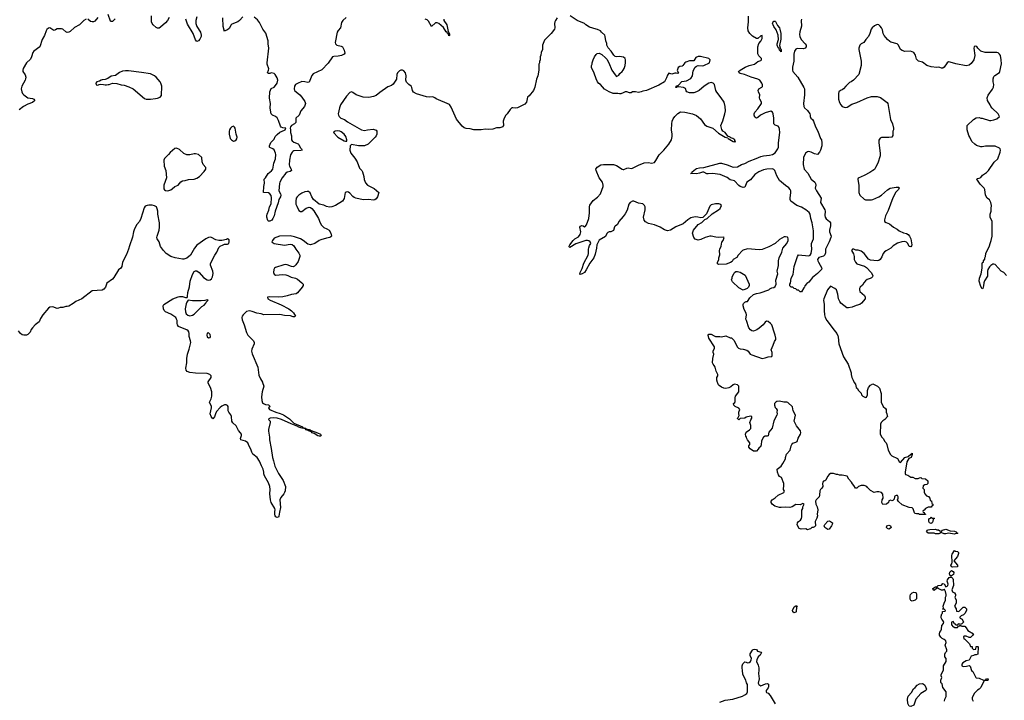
# Model space of a CAD drawing. Header units: inches. Extents: x 2386215 to 2556187, y 580866 to 760840.
# Tile 109 of 203: x 2421716 to 2435234, y 705635 to 714981. Entities that reach past the tile are written whole.
import ezdxf

# ---------------------------------------------------------------- set-up
doc = ezdxf.new("R2010")
doc.units = ezdxf.units.IN
doc.header["$MEASUREMENT"] = 0
for name, color, linetype in [('C4720', 7, 'Continuous'), ('C4721', 7, 'Continuous'), ('C4730', 7, 'Continuous'), ('C4731', 7, 'Continuous')]:
    doc.layers.add(name, color=color, linetype=linetype)

msp = doc.modelspace()

# ---------------------------------------------------------------- linework, layer by layer
at = {"layer": 'C4720', "color": 5, "elevation": 80}
msp.add_lwpolyline([(2425051, 710000), (2425066, 709950), (2425047, 709870), (2425038, 709802), (2425041, 709750), (2425050, 709722), (2425062, 709710), (2425090, 709698), (2425131, 709691), (2425154, 709670), (2425132, 709650), (2425145, 709630), (2425231, 709590), (2425294, 709574), (2425337, 709557), (2425420, 709500), (2425482, 709442), (2425601, 709390), (2425601, 709381), (2425645, 709370), (2425639, 709361), (2425595, 709370), (2425596, 709376), (2425590, 709374), (2425550, 709385), (2425538, 709390), (2425536, 709396), (2425442, 709430), (2425311, 709491), (2425250, 709510), (2425206, 709514), (2425154, 709510), (2425138, 709502), (2425131, 709490), (2425156, 709470), (2425156, 709450), (2425132, 709352), (2425131, 709330), (2425146, 709250), (2425146, 709210), (2425171, 709091), (2425185, 708970), (2425203, 708923), (2425221, 708850), (2425271, 708750), (2425335, 708655), (2425366, 708570), (2425361, 708510), (2425353, 708487), (2425344, 708470), (2425300, 708420), (2425288, 708390), (2425296, 708284), (2425281, 708220), (2425276, 708164), (2425270, 708149), (2425250, 708144), (2425234, 708154), (2425225, 708170), (2425219, 708190), (2425219, 708230), (2425225, 708250), (2425221, 708270), (2425169, 708350), (2425161, 708390), (2425149, 708470), (2425157, 708530), (2425150, 708570), (2425130, 708621), (2425077, 708717), (2425067, 708747), (2425067, 708770), (2425057, 708810), (2425034, 708854), (2425010, 708921), (2424975, 708970), (2424917, 709017), (2424903, 709043), (2424890, 709084), (2424866, 709126), (2424849, 709170), (2424815, 709195), (2424752, 709212), (2424747, 709230), (2424760, 709270), (2424760, 709290), (2424749, 709310), (2424721, 709341), (2424690, 709405), (2424644, 709444), (2424628, 709468), (2424626, 709530), (2424617, 709557), (2424589, 709590), (2424579, 709610), (2424577, 709670), (2424570, 709684), (2424553, 709693), (2424530, 709692), (2424490, 709673), (2424470, 709658), (2424420, 709600), (2424403, 709570), (2424390, 709529), (2424370, 709499), (2424344, 709530), (2424333, 709570), (2424349, 709650), (2424348, 709670), (2424323, 709730), (2424347, 709773), (2424352, 709810), (2424354, 709870), (2424338, 709930), (2424303, 709990), (2424303, 710000)], dxfattribs=at)
msp.add_lwpolyline([(2425830, 709262), (2425810, 709268), (2425760, 709300), (2425733, 709310), (2425722, 709322), (2425689, 709330), (2425679, 709339), (2425645, 709350), (2425642, 709358), (2425650, 709362), (2425690, 709355), (2425706, 709350), (2425719, 709339), (2425807, 709310), (2425844, 709290), (2425856, 709270), (2425850, 709264)], close=True, dxfattribs=at)
at = {"layer": 'C4721', "color": 5}
for points, elevation in [([(2422630, 714990), (2422599, 714970), (2422538, 714910), (2422467, 714873), (2422410, 714821), (2422390, 714810), (2422366, 714806), (2422350, 714815), (2422310, 714850), (2422290, 714856), (2422250, 714858), (2422230, 714854), (2422210, 714840), (2422190, 714835), (2422170, 714844), (2422131, 714871), (2422110, 714867), (2422090, 714848), (2422081, 714830), (2422056, 714764), (2422027, 714710), (2421991, 714609), (2421910, 714547), (2421899, 714530), (2421880, 714470), (2421863, 714437), (2421809, 714390), (2421765, 714310), (2421759, 714290), (2421759, 714270), (2421790, 714225), (2421799, 714190), (2421798, 714170), (2421790, 714150), (2421744, 714070), (2421737, 714030), (2421744, 713990), (2421754, 713970), (2421772, 713950), (2421828, 713908), (2421890, 713900), (2421911, 713890), (2421922, 713870), (2421890, 713843), (2421830, 713822), (2421770, 713791), (2421710, 713745)], 60), ([(2422787, 715013), (2422750, 714962), (2422730, 714952), (2422710, 714950), (2422690, 714956), (2422650, 714988)], 60), ([(2423028, 714992), (2422990, 714958), (2422970, 714956), (2422963, 714963), (2422930, 715054)], 60), ([(2423769, 715010), (2423746, 714970), (2423720, 714940), (2423650, 714877), (2423630, 714867), (2423610, 714867), (2423590, 714876), (2423550, 714910), (2423535, 714930), (2423527, 714950), (2423525, 715035)], 60), ([(2424150, 715019), (2424133, 714970), (2424134, 714930), (2424148, 714888), (2424200, 714810), (2424210, 714770), (2424209, 714750), (2424190, 714712), (2424170, 714689), (2424150, 714683), (2424130, 714704), (2424100, 714790), (2424022, 714922), (2423998, 714990)], 60), ([(2424778, 715022), (2424732, 714970), (2424710, 714954), (2424630, 714922), (2424618, 714910), (2424590, 714862), (2424570, 714843), (2424534, 714826), (2424530, 714818), (2424509, 714889), (2424507, 715007)], 60), ([(2429094, 715006), (2429071, 714970), (2429065, 714950), (2429061, 714930), (2429065, 714870), (2429058, 714850), (2429011, 714790), (2428922, 714698), (2428892, 714630), (2428893, 714573), (2428874, 714530), (2428873, 714493), (2428862, 714470), (2428862, 714430), (2428853, 714407), (2428852, 714390), (2428842, 714370), (2428842, 714290), (2428831, 714210), (2428810, 714166), (2428787, 714053), (2428771, 714010), (2428710, 713935), (2428690, 713918), (2428675, 713850), (2428650, 713819), (2428551, 713769), (2428530, 713765), (2428487, 713773), (2428471, 713769), (2428450, 713748), (2428411, 713690), (2428391, 713669), (2428367, 713630), (2428356, 713590), (2428358, 713530), (2428346, 713510), (2428336, 713504), (2428310, 713498), (2428264, 713496), (2428210, 713478), (2428150, 713472), (2428110, 713476), (2428050, 713468), (2427950, 713470), (2427903, 713483), (2427846, 713486), (2427817, 713497), (2427790, 713521), (2427713, 713613), (2427640, 713780), (2427618, 713818), (2427435, 713895), (2427414, 713910), (2427390, 713920), (2427344, 713916), (2427301, 713921), (2427164, 713964), (2427124, 713984), (2427108, 714010), (2427101, 714050), (2427090, 714069), (2427058, 714090), (2427025, 714125), (2427018, 714150), (2427022, 714210), (2427013, 714250), (2426990, 714278), (2426970, 714288), (2426950, 714288), (2426930, 714278), (2426902, 714250), (2426892, 714228), (2426890, 714166), (2426846, 714094), (2426822, 714078), (2426770, 714059), (2426659, 713981), (2426610, 713941), (2426573, 713927), (2426510, 713913), (2426430, 713917), (2426338, 713950), (2426290, 713982), (2426270, 713989), (2426250, 713982), (2426201, 713930), (2426122, 713810), (2426106, 713770), (2426088, 713690), (2426091, 713670), (2426103, 713650), (2426126, 713630), (2426176, 713610), (2426217, 713577), (2426410, 713467), (2426450, 713461), (2426490, 713471), (2426570, 713476), (2426610, 713462), (2426618, 713450), (2426621, 713410), (2426610, 713388), (2426598, 713370), (2426502, 713270), (2426450, 713249), (2426369, 713249), (2426270, 713268), (2426252, 713248), (2426251, 713190), (2426263, 713150), (2426319, 713079), (2426349, 713029), (2426382, 712942), (2426412, 712910), (2426424, 712890), (2426442, 712830), (2426446, 712786), (2426462, 712742), (2426490, 712710), (2426584, 712664), (2426646, 712610), (2426628, 712550), (2426610, 712520), (2426590, 712507), (2426570, 712504), (2426508, 712512), (2426430, 712509), (2426330, 712529), (2426310, 712539), (2426290, 712553), (2426250, 712598), (2426230, 712612), (2426210, 712619), (2426187, 712610), (2426178, 712582), (2426172, 712528), (2426150, 712487), (2426050, 712429), (2426002, 712410), (2425970, 712407), (2425930, 712415), (2425894, 712434), (2425827, 712447), (2425750, 712513), (2425727, 712547), (2425702, 712602), (2425680, 712620), (2425663, 712623), (2425630, 712619), (2425590, 712601), (2425547, 712573), (2425526, 712550), (2425514, 712530), (2425506, 712490), (2425509, 712450), (2425519, 712419), (2425550, 712361), (2425570, 712346), (2425590, 712348), (2425650, 712391), (2425690, 712405), (2425710, 712400), (2425728, 712388), (2425755, 712355), (2425817, 712250), (2425840, 712190), (2425858, 712158), (2425890, 712127), (2425933, 712110), (2425966, 712090), (2425988, 712050), (2425996, 712010), (2425990, 711999), (2425972, 711990), (2425930, 711982), (2425850, 711957), (2425830, 711949), (2425770, 711910), (2425710, 711890), (2425670, 711898), (2425610, 711950), (2425570, 711973), (2425490, 712000), (2425430, 712013), (2425281, 712010), (2425210, 711979), (2425185, 711950), (2425180, 711930), (2425184, 711924), (2425211, 711910), (2425350, 711886), (2425430, 711901), (2425456, 711896), (2425478, 711878), (2425508, 711828), (2425550, 711777), (2425562, 711750), (2425563, 711730), (2425538, 711662), (2425507, 711613), (2425490, 711596), (2425470, 711588), (2425450, 711590), (2425390, 711614), (2425370, 711619), (2425344, 711616), (2425230, 711580), (2425216, 711570), (2425206, 711550), (2425200, 711510), (2425208, 711488), (2425230, 711475), (2425330, 711481), (2425370, 711478), (2425397, 711470), (2425445, 711445), (2425503, 711430), (2425530, 711418), (2425591, 711370), (2425607, 711350), (2425607, 711330), (2425596, 711310), (2425530, 711231), (2425510, 711219), (2425450, 711209), (2425390, 711188), (2425330, 711177), (2425270, 711173), (2425145, 711175), (2425118, 711170), (2425124, 711150), (2425156, 711130), (2425307, 711067), (2425411, 711010), (2425450, 710983), (2425476, 710956), (2425505, 710910), (2425490, 710901), (2425470, 710902), (2425433, 710913), (2425350, 710920), (2425288, 710932), (2425070, 710929), (2425030, 710941), (2424970, 710949), (2424910, 710975), (2424870, 710985), (2424830, 710975), (2424810, 710958), (2424784, 710930), (2424772, 710910), (2424768, 710890), (2424770, 710861), (2424798, 710790), (2424828, 710688), (2424850, 710651), (2424926, 710570), (2424936, 710550), (2424935, 710530), (2424905, 710455), (2424901, 710430), (2424910, 710392), (2424986, 710210), (2425001, 710101), (2425023, 710050), (2425050, 710002), (2425051, 710000)], 80), ([(2426199, 715010), (2426152, 714968), (2426136, 714944), (2426121, 714870), (2426088, 714832), (2426076, 714810), (2426048, 714670), (2426050, 714650), (2426070, 714633), (2426130, 714616), (2426147, 714607), (2426170, 714561), (2426178, 714522), (2426172, 714508), (2426134, 714490), (2426090, 714481), (2426030, 714478), (2426009, 714471), (2425950, 714385), (2425865, 714295), (2425744, 714236), (2425727, 714213), (2425690, 714124), (2425670, 714121), (2425630, 714130), (2425590, 714131), (2425530, 714107), (2425504, 714090), (2425488, 714070), (2425483, 714030), (2425491, 714010), (2425510, 713990), (2425562, 713950), (2425590, 713917), (2425630, 713859), (2425638, 713830), (2425626, 713790), (2425577, 713730), (2425553, 713670), (2425509, 713631), (2425507, 713570), (2425489, 713550), (2425450, 713527), (2425434, 713510), (2425430, 713490), (2425436, 713470), (2425434, 713430), (2425446, 713386), (2425449, 713330), (2425457, 713317), (2425479, 713299), (2425538, 713278), (2425548, 713268), (2425565, 713225), (2425585, 713210), (2425596, 713190), (2425577, 713183), (2425481, 713179), (2425467, 713173), (2425458, 713162), (2425436, 713124), (2425420, 713050), (2425416, 712990), (2425419, 712970), (2425445, 712930), (2425447, 712910), (2425430, 712895), (2425390, 712886), (2425370, 712875), (2425322, 712810), (2425289, 712751), (2425282, 712730), (2425276, 712630), (2425298, 712590), (2425302, 712570), (2425298, 712550), (2425274, 712510), (2425265, 712465), (2425223, 712350), (2425210, 712290), (2425194, 712250), (2425177, 712230), (2425150, 712215), (2425134, 712214), (2425124, 712224), (2425109, 712270), (2425109, 712289), (2425113, 712310), (2425136, 712364), (2425147, 712410), (2425167, 712453), (2425173, 712533), (2425167, 712567), (2425150, 712590), (2425130, 712602), (2425064, 712610), (2425067, 712690), (2425077, 712737), (2425073, 712790), (2425090, 712811), (2425126, 712870), (2425174, 712906), (2425191, 712929), (2425207, 713010), (2425230, 713070), (2425232, 713128), (2425230, 713150), (2425210, 713193), (2425190, 713207), (2425150, 713224), (2425145, 713230), (2425145, 713250), (2425166, 713294), (2425210, 713341), (2425225, 713375), (2425250, 713407), (2425290, 713435), (2425350, 713462), (2425361, 713470), (2425372, 713490), (2425330, 713496), (2425306, 713506), (2425298, 713518), (2425270, 713598), (2425252, 713632), (2425230, 713650), (2425185, 713670), (2425168, 713688), (2425162, 713710), (2425155, 713770), (2425161, 713830), (2425145, 713905), (2425149, 713991), (2425170, 714037), (2425210, 714055), (2425230, 714077), (2425251, 714110), (2425260, 714150), (2425250, 714185), (2425224, 714230), (2425210, 714244), (2425170, 714253), (2425150, 714242), (2425130, 714242), (2425118, 714250), (2425133, 714287), (2425135, 714305), (2425116, 714370), (2425115, 714390), (2425137, 714590), (2425129, 714650), (2425129, 714691), (2425095, 714795), (2425056, 714850), (2425010, 714944), (2424979, 714979), (2424935, 715015)], 60), ([(2427538, 714990), (2427540, 714970), (2427580, 714910), (2427599, 714819), (2427615, 714785), (2427616, 714764), (2427610, 714759), (2427603, 714783), (2427590, 714790), (2427584, 714804), (2427570, 714816), (2427534, 714874), (2427471, 714931), (2427450, 714938), (2427424, 714936), (2427369, 714889), (2427330, 714961), (2427310, 714981), (2427285, 714990)], 60), ([(2430000, 714466), (2429957, 714477), (2429910, 714469), (2429890, 714475), (2429872, 714492), (2429835, 714550), (2429795, 714595), (2429775, 714630), (2429775, 714655), (2429762, 714690), (2429756, 714750), (2429749, 714770), (2429702, 714810), (2429689, 714829), (2429650, 714848), (2429629, 714849), (2429538, 714878), (2429489, 714909), (2429470, 714928), (2429370, 714969), (2429276, 715036)], 80), ([(2430000, 713975), (2429970, 713962), (2429950, 713962), (2429928, 713968), (2429866, 713970), (2429810, 713989), (2429746, 714026), (2429688, 714090), (2429666, 714106), (2429649, 714130), (2429629, 714169), (2429605, 714245), (2429565, 714325), (2429566, 714354), (2429574, 714370), (2429575, 714390), (2429589, 714430), (2429609, 714470), (2429630, 714502), (2429645, 714515), (2429670, 714522), (2429710, 714505), (2429759, 714459), (2429777, 714437), (2429803, 714390), (2429848, 714288), (2429890, 714222), (2429910, 714202), (2429940, 714220), (2429956, 714244), (2429990, 714272), (2430000, 714288)], 80), ([(2430000, 712279), (2429942, 712210), (2429922, 712170), (2429892, 712148), (2429884, 712136), (2429870, 712088), (2429830, 712068), (2429810, 712068), (2429790, 712058), (2429777, 712043), (2429758, 712002), (2429670, 711952), (2429638, 711890), (2429635, 711845), (2429618, 711762), (2429597, 711710), (2429543, 711637), (2429495, 711545), (2429470, 711510), (2429438, 711490), (2429410, 711482), (2429406, 711486), (2429412, 711510), (2429437, 711563), (2429461, 711639), (2429520, 711750), (2429525, 711770), (2429525, 711830), (2429530, 711850), (2429540, 711880), (2429557, 711910), (2429549, 711930), (2429530, 711944), (2429510, 711950), (2429490, 711948), (2429350, 711905), (2429270, 711854), (2429260, 711860), (2429259, 711870), (2429270, 711890), (2429315, 711950), (2429337, 711970), (2429390, 712000), (2429410, 712030), (2429419, 712070), (2429407, 712130), (2429414, 712146), (2429434, 712154), (2429451, 712151), (2429470, 712138), (2429479, 712141), (2429498, 712162), (2429529, 712251), (2429541, 712330), (2429537, 712410), (2429544, 712436), (2429590, 712498), (2429650, 712545), (2429689, 712590), (2429729, 712690), (2429729, 712710), (2429716, 712750), (2429674, 712810), (2429629, 712910), (2429628, 712930), (2429646, 712954), (2429694, 712986), (2429730, 712995), (2429870, 712991), (2429910, 712979), (2429990, 712928), (2430000, 712925)], 80), ([(2424303, 710000), (2424303, 710010), (2424345, 710070), (2424347, 710090), (2424326, 710110), (2424290, 710124), (2424131, 710129), (2424050, 710136), (2424016, 710150), (2424002, 710170), (2423997, 710197), (2424012, 710270), (2424010, 710330), (2424019, 710390), (2424043, 710457), (2424064, 710550), (2424062, 710570), (2424045, 710630), (2424045, 710670), (2424037, 710697), (2424028, 710710), (2424010, 710722), (2423950, 710744), (2423898, 710770), (2423882, 710790), (2423877, 710810), (2423878, 710850), (2423871, 710870), (2423858, 710890), (2423790, 710936), (2423716, 710970), (2423698, 710990), (2423692, 711010), (2423685, 711050), (2423697, 711070), (2423819, 711150), (2423890, 711176), (2423910, 711179), (2423950, 711178), (2423994, 711166), (2424015, 711165), (2424022, 711178), (2424026, 711234), (2424046, 711314), (2424056, 711390), (2424090, 711482), (2424110, 711522), (2424130, 711532), (2424150, 711531), (2424182, 711510), (2424241, 711441), (2424291, 711410), (2424310, 711403), (2424330, 711408), (2424350, 711423), (2424364, 711450), (2424374, 711494), (2424370, 711530), (2424337, 711610), (2424336, 711630), (2424343, 711650), (2424395, 711750), (2424424, 711790), (2424449, 711851), (2424470, 711871), (2424509, 711891), (2424530, 711898), (2424570, 711899), (2424589, 711910), (2424592, 711932), (2424590, 711958), (2424570, 711973), (2424555, 711965), (2424491, 711949), (2424450, 711949), (2424410, 711959), (2424350, 711989), (2424330, 711993), (2424310, 711989), (2424270, 711973), (2424150, 711885), (2424115, 711845), (2424063, 711750), (2424010, 711705), (2423970, 711694), (2423950, 711693), (2423850, 711709), (2423790, 711729), (2423729, 711770), (2423689, 711810), (2423648, 711868), (2423629, 711929), (2423602, 711970), (2423599, 711990), (2423603, 712010), (2423632, 712090), (2423634, 712130), (2423634, 712190), (2423613, 712310), (2423612, 712352), (2423606, 712386), (2423593, 712413), (2423566, 712426), (2423533, 712433), (2423490, 712436), (2423468, 712432), (2423441, 712419), (2423423, 712397), (2423381, 712250), (2423359, 712210), (2423323, 712170), (2423291, 712109), (2423277, 712070), (2423264, 711996), (2423223, 711877), (2423211, 711830), (2423185, 711755), (2423128, 711650), (2423119, 711590), (2423105, 711570), (2423074, 711546), (2423010, 711439), (2422990, 711419), (2422915, 711365), (2422906, 711350), (2422893, 711307), (2422870, 711279), (2422850, 711269), (2422710, 711256), (2422571, 711150), (2422488, 711112), (2422450, 711084), (2422390, 711049), (2422370, 711042), (2422350, 711042), (2422310, 711029), (2422272, 711028), (2422250, 711018), (2422230, 711015), (2422170, 711037), (2422130, 711035), (2422110, 711022), (2422036, 710930), (2422003, 710877), (2421985, 710830), (2421931, 710790), (2421891, 710750), (2421875, 710725), (2421862, 710690), (2421830, 710658), (2421811, 710649), (2421772, 710648), (2421750, 710655), (2421729, 710670), (2421702, 710710)], 80)]:
    msp.add_lwpolyline(points, dxfattribs=dict(at, elevation=elevation))
at = {"layer": 'C4721', "color": 5, "elevation": 80}
for points in [[(2423170, 714278), (2423130, 714273), (2423085, 714255), (2423030, 714215), (2422970, 714208), (2422925, 714175), (2422890, 714158), (2422850, 714154), (2422834, 714150), (2422810, 714135), (2422774, 714130), (2422762, 714110), (2422767, 714087), (2422790, 714082), (2422808, 714092), (2422830, 714094), (2422867, 714093), (2422890, 714085), (2422910, 714085), (2422933, 714093), (2422947, 714093), (2422990, 714111), (2423050, 714105), (2423110, 714086), (2423150, 714081), (2423217, 714057), (2423272, 714030), (2423430, 713898), (2423451, 713891), (2423510, 713891), (2423583, 713897), (2423610, 713905), (2423643, 713917), (2423662, 713938), (2423666, 714070), (2423655, 714110), (2423645, 714130), (2423590, 714193), (2423569, 714210), (2423510, 714238), (2423390, 714258), (2423210, 714277)], [(2424650, 713518), (2424627, 713510), (2424610, 713493), (2424597, 713470), (2424590, 713450), (2424592, 713410), (2424608, 713350), (2424623, 713330), (2424650, 713315), (2424670, 713319), (2424689, 713330), (2424697, 713343), (2424701, 713370), (2424688, 713408), (2424674, 713490), (2424665, 713505)], [(2426083, 713457), (2426048, 713452), (2426035, 713445), (2426025, 713430), (2426086, 713370), (2426170, 713319), (2426190, 713311), (2426207, 713313), (2426208, 713332), (2426195, 713375), (2426169, 713410), (2426130, 713443), (2426110, 713452)], [(2423870, 713219), (2423848, 713212), (2423783, 713157), (2423761, 713130), (2423704, 713076), (2423696, 713050), (2423701, 712970), (2423721, 712910), (2423733, 712810), (2423696, 712710), (2423693, 712690), (2423697, 712657), (2423705, 712645), (2423717, 712637), (2423750, 712633), (2423790, 712645), (2423810, 712657), (2423848, 712692), (2423894, 712710), (2423930, 712756), (2423950, 712767), (2423990, 712771), (2424035, 712785), (2424110, 712791), (2424150, 712803), (2424184, 712830), (2424250, 712896), (2424273, 712930), (2424274, 712950), (2424235, 712995), (2424222, 713030), (2424218, 713090), (2424170, 713129), (2424130, 713141), (2424110, 713141), (2424050, 713126), (2424010, 713125), (2423970, 713145), (2423910, 713201)], [(2424290, 711135), (2424256, 711124), (2424210, 711121), (2424090, 711121), (2424030, 711129), (2424010, 711104), (2424001, 711079), (2423989, 711011), (2423991, 710970), (2424002, 710942), (2424023, 710923), (2424050, 710916), (2424090, 710923), (2424110, 710937), (2424217, 711043), (2424250, 711063), (2424273, 711090), (2424278, 711102), (2424306, 711130)], [(2424310, 710682), (2424290, 710678), (2424284, 710650), (2424290, 710626), (2424310, 710611), (2424330, 710619), (2424337, 710630), (2424330, 710659)]]:
    msp.add_lwpolyline(points, close=True, dxfattribs=at)
at = {"layer": 'C4730', "color": 5, "elevation": 80}
for points in [[(2433175, 710000), (2433190, 709974), (2433202, 709930), (2433217, 709917), (2433230, 709894), (2433270, 709854), (2433274, 709830), (2433294, 709810), (2433310, 709802), (2433330, 709794), (2433342, 709798), (2433358, 709830), (2433358, 709890), (2433368, 709930), (2433396, 709964), (2433430, 709982), (2433494, 709950), (2433520, 709920), (2433542, 709850), (2433542, 709730), (2433572, 709670), (2433604, 709644), (2433612, 709630), (2433612, 709590), (2433622, 709570), (2433624, 709544), (2433632, 709530), (2433594, 709490), (2433565, 709475), (2433542, 709450), (2433533, 709427), (2433532, 709290), (2433552, 709250), (2433572, 709230), (2433592, 709190), (2433612, 709170), (2433622, 709150), (2433638, 709070), (2433672, 709010), (2433690, 708992), (2433770, 708954), (2433790, 708914), (2433810, 708902), (2433869, 708971), (2433915, 708985), (2433950, 709014), (2433962, 709018), (2433970, 709031), (2433971, 709010), (2433956, 708970), (2433925, 708955), (2433895, 708910), (2433871, 708770), (2433871, 708750), (2433878, 708738), (2433910, 708725), (2433950, 708698), (2433977, 708697), (2434010, 708682), (2434050, 708682), (2434070, 708692), (2434090, 708694), (2434102, 708682), (2434150, 708678), (2434182, 708650), (2434182, 708610), (2434170, 708598), (2434144, 708596), (2434118, 708582), (2434114, 708550), (2434132, 708532), (2434133, 708493), (2434142, 708470), (2434165, 708445), (2434193, 708433), (2434213, 708413), (2434218, 708378), (2434233, 708373), (2434238, 708338), (2434254, 708330), (2434254, 708310), (2434238, 708302), (2434230, 708286), (2434190, 708288), (2434154, 708270), (2434133, 708247), (2434118, 708242), (2434114, 708230), (2434118, 708218), (2434133, 708213), (2434138, 708198), (2434153, 708193), (2434150, 708186), (2434070, 708186), (2434055, 708195), (2434030, 708195), (2434010, 708202), (2434002, 708210), (2433983, 708263), (2433970, 708278), (2433930, 708282), (2433830, 708318), (2433783, 708363), (2433768, 708388), (2433778, 708410), (2433778, 708430), (2433770, 708446), (2433750, 708446), (2433730, 708438), (2433725, 708430), (2433722, 708398), (2433702, 708378), (2433690, 708375), (2433670, 708382), (2433648, 708372), (2433645, 708350), (2433618, 708330), (2433565, 708325), (2433552, 708350), (2433557, 708390), (2433569, 708410), (2433568, 708468), (2433550, 708488), (2433510, 708499), (2433482, 708498), (2433448, 708488), (2433396, 708516), (2433366, 708550), (2433355, 708555), (2433346, 708570), (2433310, 708586), (2433270, 708586), (2433234, 708570), (2433210, 708546), (2433190, 708546), (2433170, 708586), (2433150, 708606), (2433138, 708630), (2433098, 708670), (2433075, 708715), (2433010, 708728), (2432972, 708728), (2432950, 708735), (2432930, 708735), (2432890, 708748), (2432850, 708748), (2432830, 708735), (2432806, 708710), (2432784, 708656), (2432770, 708648), (2432750, 708646), (2432742, 708630), (2432738, 708610), (2432742, 708570), (2432730, 708546), (2432712, 708528), (2432702, 708510), (2432698, 708450), (2432691, 708430), (2432651, 708390), (2432643, 708370), (2432647, 708330), (2432666, 708290), (2432676, 708250), (2432667, 708190), (2432670, 708166), (2432662, 708138), (2432638, 708090), (2432642, 708030), (2432630, 708018), (2432610, 708008), (2432590, 708006), (2432572, 707988), (2432553, 707987), (2432530, 707978), (2432510, 707988), (2432443, 707983), (2432416, 707996), (2432390, 708046), (2432395, 708070), (2432409, 708090), (2432438, 708110), (2432449, 708130), (2432455, 708155), (2432456, 708244), (2432466, 708270), (2432466, 708290), (2432486, 708330), (2432470, 708338), (2432430, 708318), (2432370, 708322), (2432322, 708290), (2432290, 708281), (2432230, 708287), (2432170, 708281), (2432150, 708283), (2432082, 708302), (2432049, 708329), (2432035, 708350), (2432035, 708370), (2432048, 708390), (2432090, 708416), (2432130, 708451), (2432208, 708490), (2432215, 708505), (2432204, 708530), (2432209, 708590), (2432205, 708610), (2432174, 708694), (2432150, 708708), (2432135, 708730), (2432122, 708770), (2432118, 708810), (2432170, 708852), (2432194, 708886), (2432229, 708950), (2432229, 708971), (2432245, 709015), (2432294, 709070), (2432309, 709130), (2432319, 709150), (2432333, 709167), (2432370, 709179), (2432389, 709190), (2432406, 709234), (2432438, 709290), (2432442, 709310), (2432436, 709336), (2432383, 709403), (2432348, 709470), (2432368, 709550), (2432337, 709610), (2432324, 709664), (2432263, 709723), (2432250, 709729), (2432209, 709729), (2432150, 709744), (2432110, 709737), (2432098, 709730), (2432078, 709710), (2432078, 709690), (2432090, 709654), (2432104, 709644), (2432118, 709618), (2432111, 709590), (2432115, 709570), (2432111, 709550), (2432068, 709472), (2432046, 709374), (2432003, 709317), (2431991, 709269), (2431977, 709263), (2431950, 709262), (2431930, 709249), (2431901, 709199), (2431896, 709144), (2431885, 709115), (2431870, 709108), (2431856, 709084), (2431830, 709058), (2431790, 709055), (2431746, 709086), (2431729, 709111), (2431729, 709130), (2431742, 709150), (2431742, 709170), (2431708, 709210), (2431698, 709230), (2431695, 709250), (2431684, 709264), (2431681, 709290), (2431690, 709318), (2431735, 709350), (2431752, 709368), (2431756, 709410), (2431742, 709450), (2431754, 709486), (2431768, 709510), (2431768, 709530), (2431750, 709539), (2431690, 709522), (2431670, 709509), (2431610, 709506), (2431590, 709488), (2431570, 709506), (2431569, 709511), (2431580, 709520), (2431596, 709544), (2431589, 709569), (2431589, 709590), (2431602, 709630), (2431590, 709648), (2431538, 709670), (2431522, 709690), (2431518, 709710), (2431535, 709725), (2431540, 709740), (2431537, 709790), (2431542, 709810), (2431589, 709870), (2431588, 709950), (2431580, 709960), (2431570, 709968), (2431530, 709974), (2431510, 709968), (2431481, 709939), (2431454, 709926), (2431410, 709919), (2431383, 709923), (2431350, 709935), (2431318, 709958), (2431309, 709969), (2431299, 709990), (2431296, 710000)], [(2434415, 705625), (2434418, 705650), (2434434, 705686), (2434434, 705750), (2434389, 705810), (2434379, 705859), (2434368, 705870), (2434363, 705883), (2434362, 705910), (2434378, 705950), (2434368, 705970), (2434369, 705991), (2434398, 706050), (2434398, 706110), (2434434, 706170), (2434435, 706210), (2434418, 706230), (2434418, 706270), (2434426, 706290), (2434446, 706310), (2434446, 706330), (2434422, 706390), (2434434, 706430), (2434433, 706450), (2434408, 706470), (2434383, 706483), (2434363, 706503), (2434346, 706530), (2434346, 706550), (2434348, 706570), (2434362, 706590), (2434370, 706614), (2434378, 706662), (2434399, 706690), (2434404, 706710), (2434392, 706732), (2434375, 706750), (2434369, 706769), (2434369, 706789), (2434378, 706822), (2434386, 706830), (2434387, 706853), (2434422, 706858), (2434426, 706870), (2434410, 706886), (2434390, 706886), (2434386, 706890), (2434398, 706902), (2434395, 706930), (2434408, 706970), (2434428, 707010), (2434428, 707050), (2434435, 707070), (2434435, 707090), (2434428, 707130), (2434415, 707155), (2434410, 707158), (2434391, 707149), (2434370, 707149), (2434326, 707170), (2434310, 707186), (2434302, 707178), (2434302, 707170), (2434270, 707144), (2434258, 707150), (2434255, 707170), (2434290, 707191), (2434308, 707192), (2434326, 707210), (2434370, 707218), (2434390, 707238), (2434410, 707234), (2434430, 707194), (2434450, 707202), (2434458, 707210), (2434462, 707230), (2434449, 707269), (2434453, 707290), (2434479, 707321), (2434490, 707326), (2434510, 707326), (2434528, 707308), (2434533, 707293), (2434538, 707210), (2434514, 707150), (2434525, 707125), (2434551, 707111), (2434562, 707090), (2434562, 707070), (2434554, 707050), (2434574, 707010), (2434574, 706990), (2434572, 706968), (2434552, 706930), (2434574, 706890), (2434578, 706858), (2434610, 706854), (2434670, 706914), (2434690, 706912), (2434714, 706890), (2434714, 706870), (2434692, 706828), (2434673, 706807), (2434644, 706796), (2434624, 706776), (2434622, 706770), (2434630, 706762), (2434654, 706750), (2434672, 706710), (2434653, 706687), (2434638, 706682), (2434634, 706670), (2434638, 706658), (2434650, 706654), (2434690, 706654), (2434712, 706632), (2434732, 706592), (2434812, 706550), (2434797, 706523), (2434770, 706498), (2434750, 706498), (2434710, 706515), (2434684, 706516), (2434674, 706510), (2434678, 706478), (2434690, 706474), (2434754, 706410), (2434770, 706374), (2434793, 706373), (2434794, 706350), (2434810, 706334), (2434842, 706338), (2434847, 706373), (2434870, 706374), (2434874, 706370), (2434872, 706270), (2434850, 706258), (2434830, 706258), (2434810, 706248), (2434778, 706242), (2434750, 706188), (2434710, 706179), (2434665, 706150), (2434651, 706130), (2434652, 706110), (2434670, 706101), (2434717, 706103), (2434750, 706112), (2434764, 706104), (2434786, 706046), (2434802, 706030), (2434842, 705950), (2434850, 705942), (2434890, 705938), (2434950, 705912), (2434982, 705918), (2434989, 705931), (2435014, 705930), (2435010, 705908), (2434958, 705902), (2434938, 705870), (2434914, 705810), (2434890, 705786), (2434865, 705775), (2434822, 705730), (2434792, 705670), (2434792, 705650), (2434805, 705625)], [(2431330, 705611), (2431403, 705637), (2431506, 705650), (2431638, 705690), (2431672, 705708), (2431698, 705730), (2431708, 705750), (2431709, 705850), (2431696, 705876), (2431687, 705910), (2431645, 705990), (2431641, 706050), (2431635, 706075), (2431636, 706110), (2431645, 706135), (2431670, 706162), (2431690, 706161), (2431710, 706151), (2431730, 706154), (2431749, 706170), (2431761, 706190), (2431763, 706210), (2431744, 706250), (2431746, 706274), (2431776, 706324), (2431788, 706332), (2431810, 706336), (2431830, 706331), (2431848, 706308), (2431897, 706297), (2431902, 706290), (2431884, 706256), (2431856, 706230), (2431836, 706190), (2431831, 706170), (2431857, 706117), (2431863, 706083), (2431866, 706050), (2431858, 706002), (2431867, 705930), (2431856, 705870), (2431863, 705850), (2431890, 705835), (2431957, 705863), (2431984, 705864), (2431996, 705856), (2431998, 705822), (2431993, 705807), (2431967, 705770), (2431966, 705750), (2431970, 705742), (2431991, 705731), (2432020, 705700), (2432087, 705587)]]:
    msp.add_lwpolyline(points, dxfattribs=at)
for points in [[(2432810, 707980), (2432772, 708010), (2432761, 708030), (2432769, 708050), (2432810, 708093), (2432830, 708101), (2432850, 708091), (2432874, 708070), (2432873, 708050), (2432863, 708030), (2432830, 707987)], [(2434230, 708062), (2434206, 708070), (2434198, 708090), (2434200, 708120), (2434207, 708133), (2434222, 708138), (2434230, 708154), (2434238, 708138), (2434270, 708134), (2434274, 708130), (2434258, 708122), (2434252, 708090), (2434242, 708070)], [(2433650, 707987), (2433630, 707994), (2433617, 708010), (2433622, 708030), (2433650, 708039), (2433673, 708033), (2433679, 708010), (2433670, 707999)], [(2434310, 707978), (2434330, 707978), (2434350, 707962), (2434370, 707954), (2434386, 707970), (2434430, 707983), (2434490, 707962), (2434550, 707958), (2434574, 707950), (2434578, 707938), (2434594, 707930), (2434590, 707926), (2434570, 707926), (2434550, 707918), (2434470, 707929), (2434430, 707919), (2434410, 707919), (2434376, 707936), (2434370, 707946), (2434354, 707930), (2434337, 707923), (2434290, 707922), (2434270, 707928), (2434189, 707929), (2434166, 707950), (2434178, 707970), (2434190, 707978), (2434210, 707982), (2434290, 707985)], [(2434523, 707463), (2434509, 707469), (2434502, 707490), (2434515, 707510), (2434518, 707530), (2434516, 707624), (2434520, 707640), (2434550, 707694), (2434564, 707684), (2434590, 707678), (2434602, 707670), (2434604, 707664), (2434605, 707650), (2434593, 707610), (2434562, 707578), (2434542, 707550), (2434592, 707490), (2434590, 707468)], [(2434490, 707346), (2434482, 707370), (2434485, 707395), (2434510, 707416), (2434530, 707406), (2434543, 707390), (2434537, 707363), (2434510, 707346)], [(2433970, 706997), (2433950, 707005), (2433943, 707023), (2433943, 707070), (2433948, 707090), (2433968, 707112), (2433990, 707120), (2434016, 707116), (2434023, 707110), (2434029, 707090), (2434027, 707030), (2434010, 707010)], [(2432350, 706837), (2432329, 706850), (2432327, 706870), (2432350, 706917), (2432370, 706931), (2432390, 706932), (2432382, 706918), (2432375, 706850), (2432370, 706844)], [(2434530, 706718), (2434510, 706706), (2434507, 706670), (2434530, 706645), (2434542, 706642), (2434550, 706634), (2434590, 706634), (2434606, 706654), (2434622, 706658), (2434626, 706670), (2434622, 706682), (2434610, 706686), (2434598, 706682), (2434594, 706666), (2434570, 706666), (2434562, 706682), (2434550, 706686)], [(2433950, 705549), (2433930, 705555), (2433909, 705590), (2433906, 705650), (2433914, 705690), (2433959, 705741), (2433987, 705793), (2434009, 705810), (2434037, 705843), (2434070, 705863), (2434105, 705865), (2434120, 705860), (2434142, 705842), (2434158, 705810), (2434165, 705790), (2434158, 705770), (2434090, 705729), (2434021, 705650), (2433990, 705570)]]:
    msp.add_lwpolyline(points, close=True, dxfattribs=at)
at = {"layer": 'C4731', "color": 5}
for points, elevation in [([(2432449, 714990), (2432446, 714970), (2432449, 714891), (2432426, 714814), (2432424, 714776), (2432427, 714750), (2432444, 714710), (2432502, 714650), (2432514, 714630), (2432514, 714610), (2432500, 714590), (2432478, 714582), (2432390, 714585), (2432370, 714575), (2432352, 714550), (2432343, 714510), (2432346, 714410), (2432326, 714330), (2432324, 714290), (2432333, 714270), (2432399, 714190), (2432482, 714050), (2432489, 714030), (2432491, 713950), (2432475, 713830), (2432480, 713790), (2432491, 713770), (2432530, 713733), (2432562, 713690), (2432571, 713670), (2432567, 713650), (2432577, 713630), (2432601, 713610), (2432615, 713590), (2432642, 713510), (2432673, 713450), (2432711, 713351), (2432723, 713330), (2432731, 713290), (2432727, 713250), (2432711, 713190), (2432697, 713163), (2432671, 713129), (2432630, 713138), (2432583, 713163), (2432550, 713171), (2432530, 713166), (2432507, 713150), (2432475, 713090), (2432471, 712991), (2432487, 712930), (2432535, 712875), (2432584, 712790), (2432631, 712750), (2432643, 712730), (2432646, 712710), (2432639, 712670), (2432656, 712630), (2432718, 712530), (2432712, 712470), (2432772, 712370), (2432774, 712350), (2432769, 712291), (2432775, 712270), (2432790, 712248), (2432836, 712210), (2432847, 712190), (2432846, 712150), (2432834, 712090), (2432836, 712070), (2432855, 712010), (2432852, 711990), (2432830, 711930), (2432787, 711850), (2432781, 711830), (2432778, 711782), (2432768, 711752), (2432750, 711733), (2432690, 711717), (2432670, 711690), (2432672, 711670), (2432681, 711650), (2432728, 711570), (2432725, 711550), (2432670, 711496), (2432601, 711439), (2432550, 711378), (2432521, 711359), (2432495, 711325), (2432490, 711309), (2432480, 711300), (2432450, 711246), (2432430, 711246), (2432410, 711266), (2432390, 711266), (2432370, 711286), (2432348, 711288), (2432330, 711306), (2432310, 711306), (2432290, 711326), (2432290, 711350), (2432297, 711363), (2432309, 711430), (2432336, 711484), (2432348, 711590), (2432393, 711730), (2432410, 711751), (2432550, 711739), (2432571, 711749), (2432581, 711770), (2432590, 711830), (2432585, 711890), (2432588, 711910), (2432615, 711970), (2432616, 712084), (2432595, 712190), (2432576, 712250), (2432571, 712310), (2432555, 712335), (2432510, 712371), (2432450, 712405), (2432386, 712430), (2432305, 712490), (2432294, 712510), (2432292, 712530), (2432302, 712610), (2432302, 712630), (2432295, 712650), (2432274, 712674), (2432230, 712703), (2432150, 712773), (2432110, 712835), (2432085, 712910), (2432070, 712924), (2432050, 712931), (2431972, 712928), (2431930, 712920), (2431865, 712890), (2431810, 712856), (2431750, 712780), (2431699, 712750), (2431670, 712683), (2431650, 712675), (2431610, 712691), (2431590, 712706), (2431530, 712770), (2431470, 712783), (2431430, 712816), (2431335, 712855), (2431230, 712871), (2431170, 712863), (2431150, 712865), (2431110, 712886), (2431090, 712886), (2431050, 712872), (2431010, 712865), (2430928, 712870), (2430946, 712874), (2430948, 712890), (2430995, 712930), (2431010, 712936), (2431050, 712945), (2431110, 712950), (2431330, 713009), (2431350, 713009), (2431430, 712987), (2431510, 712955), (2431570, 712961), (2431628, 712992), (2431670, 713006), (2431730, 713039), (2431826, 713074), (2431890, 713104), (2431930, 713114), (2432010, 713120), (2432052, 713130), (2432090, 713155), (2432126, 713210), (2432133, 713230), (2432135, 713290), (2432153, 713430), (2432150, 713479), (2432143, 713503), (2432130, 713520), (2432090, 713533), (2432070, 713550), (2432071, 713630), (2432059, 713690), (2432050, 713711), (2432030, 713724), (2431950, 713702), (2431885, 713670), (2431850, 713640), (2431830, 713629), (2431810, 713644), (2431800, 713670), (2431800, 713690), (2431808, 713710), (2431850, 713755), (2431902, 713830), (2431901, 713850), (2431878, 713890), (2431875, 713910), (2431877, 713950), (2431859, 713990), (2431855, 714010), (2431866, 714030), (2431906, 714054), (2431914, 714066), (2431914, 714086), (2431907, 714110), (2431877, 714150), (2431850, 714166), (2431759, 714190), (2431668, 714230), (2431610, 714242), (2431594, 714250), (2431587, 714270), (2431607, 714290), (2431678, 714330), (2431730, 714351), (2431803, 714370), (2431850, 714408), (2431890, 714421), (2431902, 714430), (2431899, 714450), (2431866, 714486), (2431852, 714512), (2431849, 714609), (2431866, 714654), (2431890, 714686), (2431910, 714725), (2431910, 714762), (2431890, 714759), (2431850, 714721), (2431830, 714723), (2431776, 714756), (2431740, 714790), (2431717, 714830), (2431711, 714870), (2431720, 714950), (2431720, 715030)], 60), ([(2435266, 711470), (2435226, 711510), (2435189, 711529), (2435110, 711618), (2435090, 711626), (2435070, 711626), (2435065, 711615), (2435050, 711608), (2435030, 711589), (2435007, 711553), (2435002, 711530), (2435002, 711458), (2434964, 711396), (2434955, 711370), (2434950, 711326), (2434938, 711290), (2434930, 711284), (2434910, 711318), (2434887, 711390), (2434895, 711430), (2434916, 711490), (2434929, 711569), (2434929, 711631), (2434935, 711645), (2434947, 711653), (2434948, 711672), (2434967, 711693), (2434968, 711710), (2434978, 711730), (2434982, 711770), (2435030, 711874), (2435038, 711910), (2435055, 711950), (2435069, 712010), (2435068, 712208), (2435038, 712270), (2435038, 712310), (2435055, 712350), (2435054, 712390), (2435059, 712430), (2435049, 712470), (2435030, 712506), (2434998, 712530), (2434975, 712570), (2434966, 712650), (2434956, 712670), (2434902, 712722), (2434858, 712790), (2434860, 712800), (2434890, 712805), (2434910, 712816), (2434934, 712846), (2434990, 712885), (2435015, 712910), (2435095, 713025), (2435143, 713070), (2435177, 713163), (2435183, 713190), (2435177, 713210), (2435170, 713217), (2435110, 713245), (2434974, 713246), (2434930, 713234), (2434910, 713234), (2434854, 713254), (2434828, 713270), (2434788, 713310), (2434762, 713370), (2434749, 713390), (2434722, 713470), (2434726, 713530), (2434810, 713612), (2434850, 713632), (2434890, 713638), (2434910, 713631), (2434930, 713631), (2435030, 713598), (2435050, 713598), (2435090, 713605), (2435130, 713618), (2435166, 713650), (2435148, 713690), (2435066, 713766), (2435050, 713788), (2435042, 713810), (2435002, 713870), (2434999, 713910), (2435013, 713947), (2435072, 714028), (2435085, 714055), (2435089, 714090), (2435081, 714130), (2435081, 714170), (2435090, 714202), (2435103, 714217), (2435170, 714258), (2435175, 714270), (2435194, 714374), (2435192, 714432), (2435181, 714490), (2435169, 714510), (2435150, 714524), (2435130, 714529), (2435070, 714533), (2435050, 714529), (2434970, 714529), (2434910, 714549), (2434869, 714589), (2434855, 714615), (2434836, 714616), (2434822, 714610), (2434818, 714590), (2434828, 714490), (2434816, 714430), (2434781, 714379), (2434750, 714358), (2434710, 714348), (2434570, 714373), (2434490, 714398), (2434470, 714401), (2434450, 714387), (2434410, 714329), (2434390, 714315), (2434370, 714316), (2434350, 714327), (2434330, 714330), (2434310, 714326), (2434230, 714332), (2434170, 714354), (2434110, 714396), (2434054, 714414), (2434030, 714438), (2434016, 714496), (2433992, 714532), (2433946, 714550), (2433870, 714546), (2433830, 714556), (2433809, 714570), (2433781, 714630), (2433762, 714650), (2433674, 714674), (2433662, 714682), (2433630, 714710), (2433583, 714763), (2433570, 714790), (2433560, 714840), (2433549, 714870), (2433532, 714892), (2433510, 714909), (2433490, 714913), (2433450, 714896), (2433422, 714870), (2433408, 714850), (2433390, 714790), (2433368, 714752), (2433331, 714709), (2433305, 714670), (2433270, 714649), (2433251, 714630), (2433238, 714590), (2433238, 714570), (2433267, 714410), (2433267, 714350), (2433239, 714230), (2433166, 714150), (2433133, 714127), (2433110, 714121), (2433059, 714070), (2433027, 714030), (2433010, 714018), (2432985, 714010), (2432963, 713990), (2432959, 713970), (2432959, 713890), (2432970, 713842), (2432988, 713810), (2433010, 713791), (2433050, 713776), (2433078, 713782), (2433140, 713820), (2433210, 713845), (2433350, 713908), (2433410, 713925), (2433450, 713928), (2433490, 713927), (2433535, 713915), (2433624, 713844), (2433634, 713830), (2433671, 713610), (2433697, 713550), (2433711, 713491), (2433711, 713469), (2433706, 713450), (2433705, 713390), (2433691, 713370), (2433650, 713364), (2433550, 713364), (2433530, 713354), (2433519, 713341), (2433513, 713327), (2433510, 713290), (2433532, 713148), (2433528, 713110), (2433500, 713010), (2433468, 712950), (2433450, 712926), (2433430, 712909), (2433390, 712883), (2433310, 712841), (2433230, 712806), (2433225, 712790), (2433235, 712705), (2433236, 712610), (2433251, 712570), (2433310, 712516), (2433330, 712506), (2433410, 712507), (2433430, 712511), (2433510, 712547), (2433550, 712571), (2433630, 712646), (2433668, 712670), (2433750, 712683), (2433780, 712680), (2433790, 712674), (2433781, 712650), (2433745, 712615), (2433703, 712537), (2433639, 712361), (2433605, 712290), (2433591, 712231), (2433591, 712211), (2433610, 712198), (2433660, 712180), (2433711, 712130), (2433765, 712105), (2433790, 712083), (2433850, 712055), (2433890, 712047), (2433913, 712033), (2433931, 712010), (2433950, 711970), (2433964, 711890), (2433962, 711878), (2433950, 711862), (2433930, 711869), (2433910, 711907), (2433890, 711927), (2433870, 711935), (2433827, 711933), (2433770, 711914), (2433710, 711875), (2433675, 711845), (2433610, 711809), (2433588, 711792), (2433571, 711770), (2433554, 711726), (2433531, 711690), (2433510, 711675), (2433490, 711669), (2433398, 711678), (2433370, 711695), (2433309, 711769), (2433270, 711804), (2433230, 711815), (2433196, 711816), (2433170, 711828), (2433150, 711828), (2433138, 711810), (2433164, 711764), (2433171, 711731), (2433171, 711690), (2433189, 711650), (2433211, 711630), (2433316, 711596), (2433340, 711580), (2433406, 711510), (2433431, 711470), (2433425, 711450), (2433410, 711435), (2433394, 711426), (2433350, 711413), (2433330, 711396), (2433305, 711370), (2433285, 711335), (2433256, 711310), (2433245, 711290), (2433244, 711270), (2433250, 711251), (2433314, 711194), (2433325, 711170), (2433325, 711150), (2433275, 711090), (2433250, 711072), (2433202, 711058), (2433147, 711033), (2433097, 711023), (2433070, 711026), (2432990, 711090), (2432974, 711110), (2432959, 711150), (2432950, 711210), (2432930, 711270), (2432907, 711290), (2432850, 711324), (2432807, 711270), (2432757, 711150), (2432754, 711130), (2432761, 711070), (2432759, 710990), (2432766, 710930), (2432776, 710890), (2432796, 710850), (2432900, 710720), (2432936, 710670), (2432950, 710642), (2432955, 710630), (2432956, 710570), (2432963, 710530), (2433025, 710350), (2433091, 710250), (2433130, 710134), (2433131, 710110), (2433142, 710070), (2433158, 710030), (2433175, 710000)], 80), ([(2430000, 712925), (2430010, 712922), (2430050, 712944), (2430070, 712949), (2430110, 712940), (2430130, 712943), (2430210, 712985), (2430290, 713014), (2430350, 713018), (2430390, 713012), (2430430, 713022), (2430452, 713048), (2430495, 713125), (2430562, 713190), (2430630, 713273), (2430666, 713330), (2430675, 713375), (2430675, 713410), (2430666, 713470), (2430670, 713550), (2430676, 713590), (2430690, 713622), (2430710, 713651), (2430750, 713691), (2430790, 713716), (2430850, 713711), (2430954, 713690), (2431010, 713666), (2431061, 713621), (2431120, 713540), (2431150, 713518), (2431232, 713490), (2431310, 713425), (2431402, 713370), (2431438, 713358), (2431442, 713350), (2431510, 713307), (2431535, 713305), (2431546, 713310), (2431535, 713315), (2431533, 713330), (2431508, 713350), (2431479, 713359), (2431470, 713368), (2431440, 713380), (2431402, 713430), (2431369, 713449), (2431355, 713475), (2431343, 713530), (2431370, 713591), (2431399, 713690), (2431405, 713730), (2431402, 713790), (2431388, 713850), (2431348, 713910), (2431286, 713986), (2431275, 714010), (2431254, 714090), (2431236, 714110), (2431210, 714119), (2431177, 714110), (2431113, 714070), (2431047, 714010), (2431010, 713990), (2430970, 713976), (2430910, 713977), (2430875, 713990), (2430865, 714005), (2430855, 714035), (2430830, 714049), (2430762, 714058), (2430742, 714058), (2430734, 714050), (2430726, 714050), (2430728, 714070), (2430760, 714080), (2430808, 714132), (2430870, 714140), (2430930, 714173), (2430954, 714210), (2430961, 714279), (2430992, 714328), (2431010, 714345), (2431030, 714351), (2431087, 714347), (2431108, 714350), (2431188, 714390), (2431198, 714430), (2431178, 714450), (2431065, 714475), (2431030, 714478), (2431000, 714460), (2430970, 714418), (2430910, 714418), (2430864, 714396), (2430850, 714388), (2430822, 714350), (2430810, 714344), (2430780, 714340), (2430756, 714324), (2430745, 714285), (2430762, 714250), (2430750, 714242), (2430730, 714249), (2430710, 714249), (2430670, 714235), (2430630, 714248), (2430610, 714218), (2430598, 714182), (2430570, 714129), (2430490, 714081), (2430322, 714010), (2430270, 714001), (2430250, 713990), (2430210, 713982), (2430170, 713989), (2430131, 713989), (2430110, 713978), (2430090, 713975), (2430050, 713989), (2430030, 713989), (2430000, 713975)], 80), ([(2430000, 714288), (2430014, 714310), (2430029, 714350), (2430035, 714395), (2430035, 714430), (2430028, 714450), (2430005, 714465), (2430000, 714466)], 80), ([(2431296, 710000), (2431288, 710032), (2431289, 710070), (2431302, 710090), (2431302, 710110), (2431277, 710157), (2431264, 710210), (2431252, 710232), (2431235, 710250), (2431229, 710270), (2431233, 710330), (2431248, 710390), (2431238, 710410), (2431235, 710430), (2431255, 710470), (2431254, 710490), (2431177, 710610), (2431169, 710650), (2431178, 710662), (2431210, 710665), (2431250, 710638), (2431270, 710631), (2431328, 710632), (2431350, 710625), (2431410, 710638), (2431470, 710612), (2431490, 710612), (2431520, 710580), (2431550, 710532), (2431567, 710490), (2431586, 710470), (2431610, 710461), (2431650, 710458), (2431701, 710441), (2431718, 710430), (2431745, 710390), (2431770, 710378), (2431911, 710331), (2431950, 710336), (2431993, 710353), (2432042, 710358), (2432046, 710370), (2432046, 710410), (2432035, 710450), (2432061, 710510), (2432077, 710563), (2432096, 710590), (2432098, 710610), (2432090, 710648), (2432077, 710677), (2432041, 710790), (2432026, 710810), (2431990, 710838), (2431970, 710843), (2431950, 710826), (2431922, 710790), (2431870, 710746), (2431836, 710724), (2431790, 710706), (2431770, 710710), (2431750, 710721), (2431725, 710750), (2431693, 710850), (2431687, 710870), (2431695, 710930), (2431692, 710950), (2431663, 711003), (2431649, 711050), (2431649, 711070), (2431655, 711085), (2431670, 711101), (2431690, 711111), (2431710, 711111), (2431740, 711160), (2431793, 711207), (2431830, 711223), (2431882, 711230), (2432002, 711270), (2432016, 711284), (2432043, 711297), (2432070, 711303), (2432090, 711318), (2432101, 711350), (2432097, 711403), (2432124, 711490), (2432117, 711530), (2432132, 711608), (2432133, 711670), (2432144, 711710), (2432178, 711790), (2432195, 711845), (2432249, 711910), (2432269, 711950), (2432269, 711970), (2432262, 711990), (2432256, 711996), (2432230, 712001), (2432210, 711999), (2432150, 711965), (2432090, 711910), (2432000, 711860), (2431910, 711824), (2431870, 711821), (2431710, 711834), (2431650, 711817), (2431638, 711810), (2431582, 711750), (2431564, 711716), (2431512, 711688), (2431497, 711663), (2431475, 711645), (2431415, 711625), (2431310, 711618), (2431298, 711630), (2431298, 711650), (2431315, 711685), (2431315, 711710), (2431329, 711751), (2431324, 711810), (2431329, 711831), (2431349, 711870), (2431355, 711925), (2431375, 711950), (2431386, 711990), (2431376, 711996), (2431310, 711992), (2431275, 711995), (2431210, 712009), (2431190, 712009), (2431128, 711992), (2431070, 711961), (2431030, 711954), (2430990, 711969), (2430970, 711989), (2430953, 712050), (2430965, 712090), (2431033, 712167), (2431083, 712197), (2431123, 712237), (2431154, 712250), (2431225, 712315), (2431309, 712370), (2431332, 712390), (2431353, 712430), (2431343, 712443), (2431313, 712453), (2431270, 712453), (2431210, 712439), (2431190, 712419), (2431165, 712355), (2431144, 712316), (2431096, 712264), (2431070, 712261), (2431028, 712270), (2430990, 712273), (2430930, 712261), (2430890, 712235), (2430823, 712177), (2430724, 712136), (2430650, 712090), (2430610, 712084), (2430570, 712095), (2430510, 712130), (2430430, 712166), (2430350, 712182), (2430307, 712207), (2430289, 712230), (2430281, 712270), (2430305, 712370), (2430304, 712410), (2430296, 712430), (2430270, 712453), (2430210, 712464), (2430150, 712490), (2430130, 712490), (2430099, 712470), (2430079, 712450), (2430055, 712365), (2430030, 712315), (2430000, 712279)], 80)]:
    msp.add_lwpolyline(points, dxfattribs=dict(at, elevation=elevation))
for points, elevation in [([(2432170, 714538), (2432159, 714559), (2432150, 714561), (2432144, 714584), (2432130, 714597), (2432118, 714630), (2432118, 714650), (2432135, 714710), (2432130, 714770), (2432103, 714843), (2432070, 714886), (2432059, 714910), (2432053, 714930), (2432056, 714944), (2432070, 714960), (2432090, 714961), (2432095, 714955), (2432121, 714901), (2432146, 714870), (2432152, 714852), (2432164, 714790), (2432165, 714715), (2432147, 714627), (2432160, 714580), (2432170, 714570)], 40), ([(2431650, 711269), (2431590, 711298), (2431503, 711383), (2431488, 711408), (2431498, 711430), (2431498, 711450), (2431522, 711490), (2431529, 711511), (2431550, 711522), (2431570, 711525), (2431610, 711516), (2431675, 711475), (2431732, 711350), (2431731, 711330), (2431722, 711310), (2431702, 711290)], 80)]:
    msp.add_lwpolyline(points, close=True, dxfattribs=dict(at, elevation=elevation))

doc.saveas('drawing.dxf')
